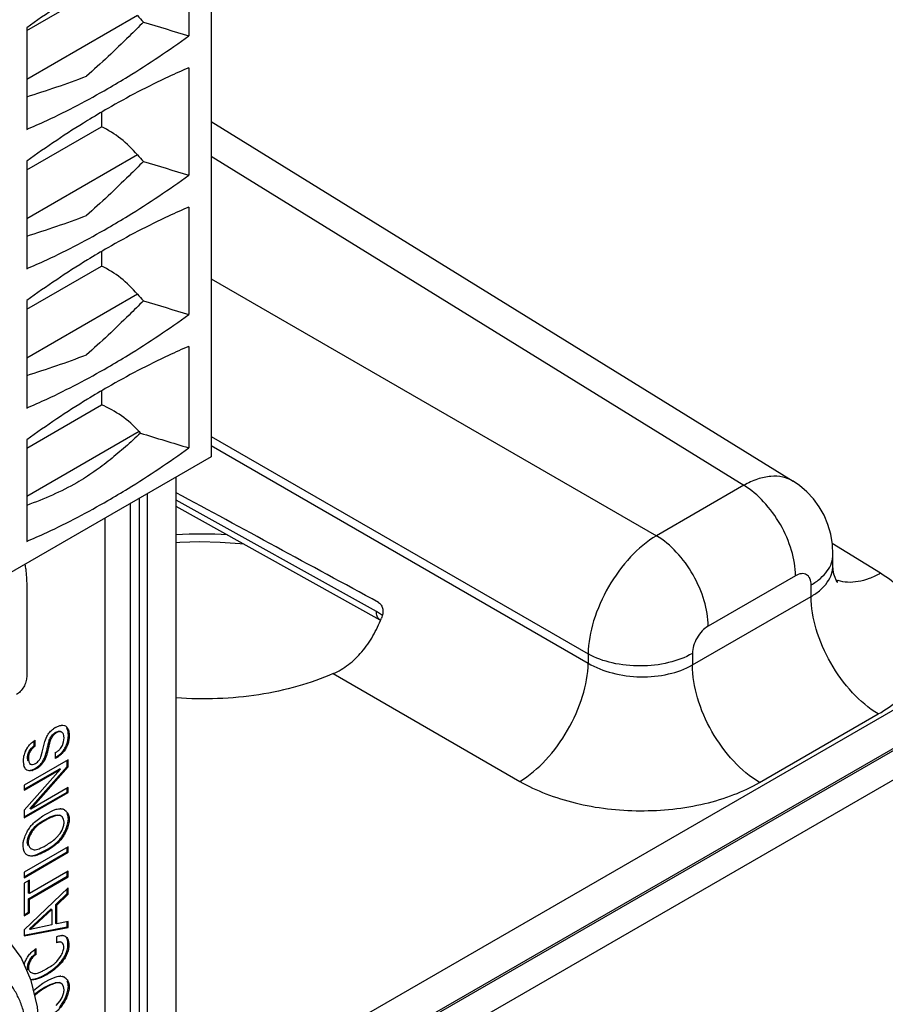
# Model space of a CAD drawing. Header units: inches. Extents: x 0 to 34, y 0 to 22.
# Tile 69 of 179: x 5.204 to 5.728, y 15.638 to 16.234. Entities that reach past the tile are written whole.
import ezdxf

# ---------------------------------------------------------------- set-up
doc = ezdxf.new("R2010")
doc.units = ezdxf.units.IN
doc.header["$LTSCALE"] = 1.87
doc.header["$MEASUREMENT"] = 0
doc.layers.get('0').update_dxf_attribs({"linetype": 'CONTINUOUS'})
doc.layers.add('02___PRT_ALL_AXES', color=7, linetype='CONTINUOUS')
doc.layers.add('ARTWORK', color=7, linetype='CONTINUOUS')

msp = doc.modelspace()

# ---------------------------------------------------------------- linework, layer by layer
at = {"color": 7, "linetype": 'CONTINUOUS'}
for p, q in [((9.18621, 17.80992), (5.29842, 15.56516)), ((9.19612, 17.79255), (5.29842, 15.54207)), ((5.31963, 16.30671), (5.31963, 15.96919)), ((5.30606, 16.28561), (5.30606, 16.22413)), ((5.20793, 16.22735), (5.25317, 16.25347)), ((5.27492, 16.23638), (5.20793, 16.19769)), ((5.20793, 16.22895), (5.20793, 16.16747)), ((5.30606, 16.20485), (5.30606, 16.13975)), ((5.25317, 16.17783), (5.25317, 16.16909)), ((5.31963, 16.17223), (5.67189, 15.95438)), ((5.20793, 16.14297), (5.25317, 16.16909)), ((5.27492, 16.152), (5.20793, 16.11332)), ((5.31963, 16.15123), (5.64192, 15.95193)), ((5.20793, 16.14819), (5.20793, 16.08309)), ((5.30606, 16.12047), (5.30606, 16.05538)), ((5.25317, 16.09345), (5.25317, 16.08471)), ((5.20793, 16.05859), (5.25317, 16.08471)), ((5.31963, 16.07702), (5.5891, 15.92143)), ((5.27492, 16.06762), (5.20793, 16.02894)), ((5.20793, 16.06381), (5.20793, 15.99872)), ((5.30606, 16.03609), (5.30606, 15.97461)), ((5.25317, 16.00907), (5.25317, 16.00063)), ((5.20793, 15.97451), (5.25317, 16.00063)), ((5.27593, 15.98447), (5.20793, 15.94521)), ((5.31963, 15.98151), (5.54775, 15.8498)), ((5.20793, 15.97943), (5.20793, 15.91795)), ((5.31963, 15.97598), (5.54775, 15.84427)), ((5.31963, 15.96919), (5.18392, 15.89083)), ((5.29842, 15.08063), (5.29842, 15.95694)), ((5.64192, 15.95193), (5.5891, 15.92143)), ((5.28113, 15.08085), (5.28113, 15.94696)), ((5.27614, 15.07879), (5.27614, 15.94408)), ((5.41956, 15.87547), (5.29842, 15.94302)), ((5.4219, 15.87032), (5.29842, 15.93917)), ((5.72463, 15.89864), (5.69548, 15.91667)), ((5.6959, 15.90345), (5.6959, 15.91)), ((5.67318, 15.89714), (5.62037, 15.86664)), ((5.20793, 15.89144), (5.20793, 15.83599)), ((5.68272, 15.88465), (5.68272, 15.89163)), ((5.61083, 15.84313), (5.68272, 15.88465)), ((5.42318, 15.87307), (5.41956, 15.87547)), ((5.4219, 15.87032), (5.42211, 15.87019)), ((5.61083, 15.85012), (5.61083, 15.84313)), ((5.54775, 15.8498), (5.54775, 15.84427)), ((5.39344, 15.83786), (5.50639, 15.77264)), ((5.65147, 15.77192), (5.72336, 15.81343)), ((5.44277, 15.62409), (5.75955, 15.807)), ((5.43131, 15.59972), (5.74927, 15.78331))]:
    msp.add_line(p, q, dxfattribs=at)
at = {"color": 3, "linetype": 'CONTINUOUS'}
msp.add_line((5.27056, 15.94086), (5.27056, 15.03127), dxfattribs=at)
at = {"color": 7, "linetype": 'CONTINUOUS'}
for points in [[(5.6959, 15.91), (5.69558, 15.91609), (5.69455, 15.92228), (5.69284, 15.92819), (5.69051, 15.93375), (5.68759, 15.93894), (5.68412, 15.94369), (5.68015, 15.94798), (5.6757, 15.95177), (5.67189, 15.95438)], [(5.29842, 15.91729), (5.30052, 15.91746), (5.31278, 15.91783), (5.32505, 15.91757), (5.33721, 15.9167), (5.33914, 15.91646)], [(5.69877, 15.89303), (5.69874, 15.89306), (5.69842, 15.89352), (5.69785, 15.89454), (5.69717, 15.89611), (5.69652, 15.89821), (5.69606, 15.90075), (5.6959, 15.90345)], [(5.2156, 15.61968), (5.21445, 15.63609), (5.21068, 15.65206), (5.20448, 15.66592), (5.19604, 15.67749), (5.18568, 15.68651), (5.17868, 15.69063)]]:
    msp.add_lwpolyline(points, dxfattribs=at)
for centre, radius, start, end in [((5.02002, 16.79218), 0.63345, 287.25547, 290.71111), ((5.02002, 16.7078), 0.63345, 287.25547, 290.71111), ((5.02002, 16.62342), 0.63345, 287.25547, 290.71111), ((5.31393, 15.68843), 0.234, 86.18007, 93.80104), ((5.70516, 15.91353), 0.02028, 248.56593, 251.00173), ((5.70525, 15.9138), 0.02058, 251.00011, 252.42248), ((5.42368, 15.87352), 0.00366, 231.23045, 240.82744)]:
    msp.add_arc(centre, radius, start, end, dxfattribs=at)
for centre, major_axis, ratio, start_param, end_param in [((5.28966, 16.24529), (0.01782, -0.01636), 0.697533, -1.772003, -1.548183), ((5.073, 16.74403), (1.82773, -0.64506), 0.217435, -1.381776, -1.36672), ((5.24729, 16.13529), (0.03341, -0.03067), 0.697533, 1.369589, 1.991559), ((5.28966, 16.16091), (0.01782, -0.01636), 0.697533, -1.772003, -1.548183), ((5.073, 16.65965), (1.82773, -0.64506), 0.217435, -1.381776, -1.36672), ((5.24729, 16.05091), (0.03341, -0.03067), 0.697533, 1.369589, 1.991559), ((5.28966, 16.07653), (0.01782, -0.01636), 0.697533, -1.772003, -1.548183), ((5.073, 16.57527), (1.82773, -0.64506), 0.217435, -1.381776, -1.36672), ((5.25019, 15.96556), (0.03341, -0.03067), 0.697533, 1.434191, 2.065277), ((5.28966, 15.99456), (0.01782, -0.01636), 0.697533, -1.707402, -1.65428), ((5.073, 16.49451), (1.82773, -0.64506), 0.217435, -1.382793, -1.36672), ((6.78644, 15.08131), (2.41159, -1.34424), 0.014852, 2.180991, 2.244004)]:
    msp.add_ellipse(centre, major_axis=major_axis, ratio=ratio, start_param=start_param, end_param=end_param, dxfattribs=at)
for points, knots in [([(5.25699, 16.2609), (5.25286, 16.25851), (5.23609, 16.24851), (5.21987, 16.23761), (5.20793, 16.22895)], [0, 0, 0, 0, 0.244428, 1, 1, 1, 1]), ([(5.27866, 16.23249), (5.27576, 16.22959), (5.26447, 16.21839), (5.2529, 16.20746), (5.24405, 16.19966)], [0, 0, 0, 0, 0.25821, 1, 1, 1, 1]), ([(5.25699, 16.19219), (5.26113, 16.19457), (5.2779, 16.20457), (5.29412, 16.21547), (5.30606, 16.22413)], [0, 0, 0, 0, 0.244428, 1, 1, 1, 1]), ([(5.30606, 16.20485), (5.30196, 16.20309), (5.28524, 16.19559), (5.26899, 16.18706), (5.25699, 16.18013)], [0, 0, 0, 0, 0.24371, 1, 1, 1, 1]), ([(5.20793, 16.16747), (5.21203, 16.16924), (5.22875, 16.17673), (5.245, 16.18526), (5.25699, 16.19219)], [0, 0, 0, 0, 0.24371, 1, 1, 1, 1]), ([(5.25699, 16.18013), (5.25286, 16.17775), (5.23609, 16.16775), (5.21987, 16.15685), (5.20793, 16.14819)], [0, 0, 0, 0, 0.244428, 1, 1, 1, 1]), ([(5.27866, 16.14811), (5.27576, 16.14521), (5.26447, 16.13401), (5.2529, 16.12308), (5.24405, 16.11528)], [0, 0, 0, 0, 0.25821, 1, 1, 1, 1]), ([(5.25699, 16.10781), (5.26113, 16.11019), (5.2779, 16.12019), (5.29412, 16.13109), (5.30606, 16.13975)], [0, 0, 0, 0, 0.244428, 1, 1, 1, 1]), ([(5.30606, 16.12047), (5.30196, 16.11871), (5.28524, 16.11121), (5.26899, 16.10268), (5.25699, 16.09575)], [0, 0, 0, 0, 0.24371, 1, 1, 1, 1]), ([(5.20793, 16.08309), (5.21203, 16.08486), (5.22875, 16.09235), (5.245, 16.10088), (5.25699, 16.10781)], [0, 0, 0, 0, 0.24371, 1, 1, 1, 1]), ([(5.25699, 16.09575), (5.25286, 16.09337), (5.23609, 16.08337), (5.21987, 16.07247), (5.20793, 16.06381)], [0, 0, 0, 0, 0.244428, 1, 1, 1, 1]), ([(5.27866, 16.06373), (5.27576, 16.06083), (5.26447, 16.04963), (5.2529, 16.0387), (5.24405, 16.0309)], [0, 0, 0, 0, 0.25821, 1, 1, 1, 1]), ([(5.25699, 16.02343), (5.26113, 16.02581), (5.2779, 16.03581), (5.29412, 16.04671), (5.30606, 16.05538)], [0, 0, 0, 0, 0.244428, 1, 1, 1, 1]), ([(5.30606, 16.03609), (5.30196, 16.03433), (5.28524, 16.02683), (5.26899, 16.0183), (5.25699, 16.01137)], [0, 0, 0, 0, 0.24371, 1, 1, 1, 1]), ([(5.20793, 15.99872), (5.21203, 16.00048), (5.22875, 16.00797), (5.245, 16.0165), (5.25699, 16.02343)], [0, 0, 0, 0, 0.24371, 1, 1, 1, 1]), ([(5.25699, 16.01137), (5.25286, 16.00899), (5.23609, 15.99899), (5.21987, 15.98809), (5.20793, 15.97943)], [0, 0, 0, 0, 0.244428, 1, 1, 1, 1]), ([(5.27681, 15.98354), (5.2738, 15.98075), (5.26776, 15.97528), (5.25845, 15.96736), (5.2487, 15.95997), (5.24179, 15.95557), (5.23822, 15.95351)], [0, 0, 0, 0, 0.250859, 0.499265, 0.747859, 1, 1, 1, 1]), ([(5.25699, 15.94267), (5.26113, 15.94505), (5.2779, 15.95505), (5.29412, 15.96595), (5.30606, 15.97461)], [0, 0, 0, 0, 0.244428, 1, 1, 1, 1]), ([(5.67189, 15.95438), (5.66996, 15.95558), (5.66546, 15.95735), (5.65793, 15.95768), (5.64985, 15.95585), (5.64457, 15.95342), (5.64192, 15.95193)], [0, 0, 0, 0, 0.217033, 0.44979, 0.709293, 1, 1, 1, 1]), ([(5.23822, 15.95351), (5.23346, 15.95076), (5.22352, 15.94576), (5.21319, 15.94169), (5.20793, 15.93976)], [0, 0, 0, 0, 0.495674, 1, 1, 1, 1]), ([(5.67318, 15.89714), (5.67318, 15.90229), (5.67127, 15.91316), (5.66458, 15.92847), (5.65478, 15.94204), (5.64637, 15.94926), (5.64192, 15.95193)], [0, 0, 0, 0, 0.236699, 0.498902, 0.761702, 1, 1, 1, 1]), ([(5.20793, 15.91795), (5.21203, 15.91971), (5.22875, 15.92721), (5.245, 15.93574), (5.25699, 15.94267)], [0, 0, 0, 0, 0.24371, 1, 1, 1, 1]), ([(5.5891, 15.92143), (5.58329, 15.91798), (5.5723, 15.90855), (5.55941, 15.89082), (5.5505, 15.87079), (5.54783, 15.85656), (5.54775, 15.8498)], [0, 0, 0, 0, 0.236838, 0.500006, 0.76317, 1, 1, 1, 1]), ([(5.62037, 15.86664), (5.62037, 15.8718), (5.61845, 15.88267), (5.61177, 15.89798), (5.60196, 15.91155), (5.59356, 15.91877), (5.5891, 15.92143)], [0, 0, 0, 0, 0.236699, 0.498902, 0.761702, 1, 1, 1, 1]), ([(5.68272, 15.89163), (5.6847, 15.89277), (5.68828, 15.89524), (5.69256, 15.89974), (5.69527, 15.90472), (5.6959, 15.90829), (5.6959, 15.91)], [0, 0, 0, 0, 0.289797, 0.549042, 0.782223, 1, 1, 1, 1]), ([(5.20683, 15.90407), (5.20701, 15.90307), (5.20768, 15.89889), (5.20793, 15.89465), (5.20793, 15.89144)], [0, 0, 0, 0, 0.240529, 1, 1, 1, 1]), ([(5.68272, 15.89163), (5.68272, 15.89292), (5.68245, 15.89482), (5.6812, 15.89685), (5.67997, 15.89789), (5.67846, 15.89843), (5.67608, 15.89849), (5.6743, 15.89778), (5.67318, 15.89714)], [0, 0, 0, 0, 0.273833, 0.390775, 0.499989, 0.609205, 0.726152, 1, 1, 1, 1]), ([(5.68272, 15.88465), (5.6847, 15.88579), (5.6883, 15.88828), (5.69258, 15.89288), (5.69528, 15.898), (5.6959, 15.90168), (5.6959, 15.90345)], [0, 0, 0, 0, 0.285918, 0.543653, 0.778173, 1, 1, 1, 1]), ([(5.72463, 15.89864), (5.72242, 15.89741), (5.71802, 15.89533), (5.71131, 15.89342), (5.70493, 15.89293), (5.70089, 15.8936), (5.69904, 15.89419)], [0, 0, 0, 0, 0.284897, 0.544801, 0.781455, 1, 1, 1, 1]), ([(5.72336, 15.81343), (5.72786, 15.81603), (5.73604, 15.82167), (5.74582, 15.83197), (5.75208, 15.84341), (5.75435, 15.85558), (5.75244, 15.86781), (5.74653, 15.87943), (5.73705, 15.89003), (5.72905, 15.89591), (5.72463, 15.89864)], [0, 0, 0, 0, 0.143897, 0.273216, 0.3902, 0.499952, 0.609715, 0.726726, 0.856075, 1, 1, 1, 1]), ([(5.42089, 15.88095), (5.42158, 15.88058), (5.42275, 15.87929), (5.42351, 15.87683), (5.42351, 15.87413), (5.42303, 15.87236), (5.42269, 15.87151)], [0, 0, 0, 0, 0.227651, 0.475092, 0.734776, 1, 1, 1, 1]), ([(5.72336, 15.81343), (5.71757, 15.81689), (5.70664, 15.82627), (5.6939, 15.84391), (5.68521, 15.86382), (5.68272, 15.87795), (5.68272, 15.88465)], [0, 0, 0, 0, 0.238298, 0.501098, 0.763301, 1, 1, 1, 1]), ([(5.42139, 15.87066), (5.42077, 15.87116), (5.41978, 15.87272), (5.41956, 15.87451), (5.41956, 15.87547)], [0, 0, 0, 0, 0.450562, 1, 1, 1, 1]), ([(5.39344, 15.83786), (5.39671, 15.83929), (5.40305, 15.84311), (5.41114, 15.85099), (5.41779, 15.86062), (5.4212, 15.86779), (5.42269, 15.87151)], [0, 0, 0, 0, 0.234838, 0.480503, 0.736621, 1, 1, 1, 1]), ([(5.62037, 15.86664), (5.61901, 15.86586), (5.61645, 15.8637), (5.61346, 15.85962), (5.61141, 15.85498), (5.61083, 15.85168), (5.61083, 15.85012)], [0, 0, 0, 0, 0.237222, 0.500006, 0.762787, 1, 1, 1, 1]), ([(5.61083, 15.85012), (5.60636, 15.84754), (5.59599, 15.84376), (5.57939, 15.84189), (5.56273, 15.8436), (5.55228, 15.84727), (5.54775, 15.8498)], [0, 0, 0, 0, 0.236705, 0.498908, 0.761705, 1, 1, 1, 1]), ([(5.50639, 15.77264), (5.51218, 15.7761), (5.52314, 15.78556), (5.53601, 15.80329), (5.54493, 15.8233), (5.54764, 15.83752), (5.54775, 15.84427)], [0, 0, 0, 0, 0.236723, 0.500006, 0.763286, 1, 1, 1, 1]), ([(5.54775, 15.84427), (5.55225, 15.84155), (5.56265, 15.83749), (5.57934, 15.83531), (5.59598, 15.83686), (5.60637, 15.84056), (5.61083, 15.84313)], [0, 0, 0, 0, 0.240625, 0.5035, 0.764481, 1, 1, 1, 1]), ([(5.65147, 15.77192), (5.64568, 15.77538), (5.63475, 15.78476), (5.622, 15.8024), (5.61331, 15.8223), (5.61083, 15.83643), (5.61083, 15.84313)], [0, 0, 0, 0, 0.238298, 0.501098, 0.763301, 1, 1, 1, 1]), ([(5.20793, 15.83599), (5.20793, 15.83496), (5.20754, 15.8328), (5.2062, 15.82975), (5.20424, 15.82707), (5.20255, 15.82565), (5.20167, 15.82514)], [0, 0, 0, 0, 0.237248, 0.499994, 0.762743, 1, 1, 1, 1]), ([(5.39344, 15.83786), (5.3865, 15.83481), (5.37171, 15.82962), (5.34007, 15.82287), (5.31507, 15.82198), (5.29841, 15.82321)], [0, 0, 0, 0, 0.234505, 0.483058, 1, 1, 1, 1]), ([(5.50639, 15.77264), (5.51142, 15.76974), (5.52236, 15.7646), (5.5465, 15.75715), (5.57912, 15.75339), (5.61171, 15.7568), (5.6357, 15.76403), (5.64652, 15.76906), (5.65147, 15.77192)], [0, 0, 0, 0, 0.115576, 0.239619, 0.502137, 0.763488, 0.886166, 1, 1, 1, 1]), ([(5.20901, 15.61049), (5.20901, 15.61332), (5.20878, 15.61884), (5.2077, 15.62683), (5.20617, 15.6331), (5.20457, 15.63778), (5.20279, 15.6421), (5.20014, 15.64709), (5.19624, 15.65238), (5.19172, 15.65683), (5.1866, 15.6604), (5.18094, 15.66305), (5.17482, 15.66474), (5.16829, 15.66547), (5.16265, 15.66527), (5.15802, 15.66465), (5.15317, 15.6637), (5.14697, 15.66189), (5.13951, 15.65883), (5.13461, 15.65627), (5.13216, 15.65485)], [0, 0, 0, 0, 0.074299, 0.144743, 0.211351, 0.243281, 0.274337, 0.334011, 0.390974, 0.445991, 0.499989, 0.553987, 0.609006, 0.665971, 0.725648, 0.756705, 0.788638, 0.85525, 0.925697, 1, 1, 1, 1])]:
    msp.add_open_spline(points, degree=3, knots=knots, dxfattribs=at)
at = {"layer": '02___PRT_ALL_AXES', "color": 3, "linetype": 'CONTINUOUS'}
msp.add_line((5.25518, 15.93198), (5.25518, 15.00984), dxfattribs=at)
at = {"layer": 'ARTWORK', "color": 7, "linetype": 'CONTINUOUS'}
for p, q in [((5.22523, 15.80228), (5.22718, 15.80301)), ((5.22906, 15.80249), (5.22853, 15.8028)), ((5.2325, 15.80433), (5.23219, 15.80499)), ((5.21251, 15.79429), (5.21251, 15.79714)), ((5.22208, 15.79875), (5.22349, 15.80082)), ((5.22349, 15.80082), (5.22523, 15.80228)), ((5.22576, 15.80197), (5.22523, 15.80228)), ((5.23275, 15.79729), (5.233, 15.79875)), ((5.233, 15.79875), (5.23312, 15.80068)), ((5.23365, 15.80037), (5.23312, 15.80068)), ((5.20941, 15.79098), (5.21073, 15.7928)), ((5.21073, 15.7928), (5.21251, 15.79429)), ((5.21304, 15.79398), (5.21251, 15.79429)), ((5.22126, 15.79373), (5.22073, 15.79404)), ((5.22852, 15.78956), (5.2301, 15.79132)), ((5.23063, 15.79101), (5.2301, 15.79132)), ((5.20899, 15.78647), (5.20846, 15.78678)), ((5.20859, 15.78531), (5.20846, 15.78678)), ((5.20873, 15.78477), (5.20859, 15.78531)), ((5.21704, 15.78394), (5.21837, 15.78601)), ((5.2189, 15.7857), (5.21837, 15.78601)), ((5.23249, 15.7817), (5.23249, 15.78544)), ((5.2064, 15.76786), (5.22789, 15.78026)), ((5.20968, 15.78342), (5.21021, 15.78311)), ((5.2099, 15.75618), (5.23249, 15.7817)), ((5.20996, 15.77934), (5.21093, 15.77951)), ((5.21131, 15.77962), (5.21314, 15.78044)), ((5.21314, 15.78044), (5.21525, 15.782)), ((5.21367, 15.78013), (5.21314, 15.78044)), ((5.22842, 15.77996), (5.22789, 15.78026)), ((5.23302, 15.7814), (5.23249, 15.7817)), ((5.23249, 15.76613), (5.23249, 15.76861)), ((5.2064, 15.75107), (5.23249, 15.76613)), ((5.23302, 15.76582), (5.23249, 15.76613)), ((5.21043, 15.75587), (5.2099, 15.75618)), ((5.21889, 15.74942), (5.22213, 15.75108)), ((5.21942, 15.74912), (5.21889, 15.74942)), ((5.22213, 15.75108), (5.22509, 15.7521)), ((5.22808, 15.75191), (5.22755, 15.75221)), ((5.22879, 15.75164), (5.22826, 15.75195)), ((5.23287, 15.74755), (5.23312, 15.74988)), ((5.23365, 15.74958), (5.23312, 15.74988)), ((5.23248, 15.74593), (5.23287, 15.74755)), ((5.2088, 15.73554), (5.20827, 15.73585)), ((5.20851, 15.73427), (5.20827, 15.73585)), ((5.20876, 15.73366), (5.20851, 15.73427)), ((5.21027, 15.73204), (5.2108, 15.73173)), ((5.21534, 15.72885), (5.21937, 15.73086)), ((5.21937, 15.73086), (5.22101, 15.73183)), ((5.2199, 15.73055), (5.21937, 15.73086)), ((5.22101, 15.73183), (5.22374, 15.73365)), ((5.23249, 15.72996), (5.23249, 15.73275)), ((5.2064, 15.7149), (5.23249, 15.72996)), ((5.20928, 15.72758), (5.20875, 15.72789)), ((5.23302, 15.72966), (5.23249, 15.72996)), ((5.20901, 15.70157), (5.23249, 15.71513)), ((5.23249, 15.71513), (5.23249, 15.71788)), ((5.23302, 15.71482), (5.23249, 15.71513)), ((5.20901, 15.70494), (5.20901, 15.71255)), ((5.23249, 15.70468), (5.23249, 15.70757)), ((5.20954, 15.70463), (5.20901, 15.70494)), ((5.20954, 15.70126), (5.20901, 15.70157)), ((5.20901, 15.69334), (5.20901, 15.70157)), ((5.22556, 15.69803), (5.23249, 15.70468)), ((5.23302, 15.70437), (5.23249, 15.70468)), ((5.20953, 15.68323), (5.22258, 15.69528)), ((5.22311, 15.69498), (5.22258, 15.69528)), ((5.22609, 15.69772), (5.22556, 15.69803)), ((5.22556, 15.68664), (5.22556, 15.69803)), ((5.2064, 15.69184), (5.20901, 15.69334)), ((5.20954, 15.69304), (5.20901, 15.69334)), ((5.20633, 15.67954), (5.23249, 15.68449)), ((5.21006, 15.68292), (5.20953, 15.68323)), ((5.22609, 15.68633), (5.22556, 15.68664)), ((5.23249, 15.68449), (5.23249, 15.68758)), ((5.23302, 15.68418), (5.23249, 15.68449)), ((5.22602, 15.67526), (5.22748, 15.67557)), ((5.22748, 15.67557), (5.22829, 15.67548)), ((5.22882, 15.67518), (5.22829, 15.67548)), ((5.22914, 15.67504), (5.22861, 15.67534)), ((5.23225, 15.66976), (5.23273, 15.67183)), ((5.23273, 15.67183), (5.2329, 15.67389)), ((5.23343, 15.67359), (5.2329, 15.67389)), ((5.20978, 15.66461), (5.21122, 15.66652)), ((5.21122, 15.66652), (5.21306, 15.66805)), ((5.21306, 15.66805), (5.21306, 15.67093)), ((5.21359, 15.66775), (5.21306, 15.66805)), ((5.20846, 15.66009), (5.20881, 15.6623)), ((5.20899, 15.65978), (5.20846, 15.66009)), ((5.20868, 15.65877), (5.20846, 15.66009)), ((5.20881, 15.6623), (5.20978, 15.66461)), ((5.21006, 15.65715), (5.21059, 15.65684)), ((5.21503, 15.65367), (5.21768, 15.65486)), ((5.21768, 15.65486), (5.21948, 15.65584)), ((5.22001, 15.65554), (5.21948, 15.65584)), ((5.22135, 15.65698), (5.22373, 15.65866)), ((5.21889, 15.64801), (5.22213, 15.64967)), ((5.21942, 15.64771), (5.21889, 15.64801)), ((5.22213, 15.64967), (5.22509, 15.65069)), ((5.22808, 15.6505), (5.22755, 15.6508)), ((5.22879, 15.65023), (5.22826, 15.65054)), ((5.23288, 15.64614), (5.23312, 15.64847)), ((5.23365, 15.64817), (5.23312, 15.64847)), ((5.23248, 15.64452), (5.23288, 15.64614))]:
    msp.add_line(p, q, dxfattribs=at)
at = {"layer": 'ARTWORK', "color": 3, "linetype": 'CONTINUOUS'}
for p, q in [((5.2291, 15.80658), (5.22971, 15.80659)), ((5.22971, 15.80659), (5.23086, 15.80639)), ((5.23086, 15.80639), (5.23135, 15.80616)), ((5.23135, 15.80616), (5.23203, 15.80562)), ((5.23203, 15.80562), (5.2324, 15.80518)), ((5.21138, 15.79635), (5.21304, 15.79752)), ((5.21304, 15.79398), (5.21304, 15.79752)), ((5.21724, 15.79022), (5.21889, 15.79681)), ((5.21889, 15.79681), (5.22005, 15.79976)), ((5.22951, 15.79443), (5.23024, 15.79664)), ((5.23024, 15.79664), (5.23052, 15.79897)), ((5.20714, 15.79092), (5.20851, 15.7934)), ((5.22839, 15.79256), (5.22951, 15.79443)), ((5.20589, 15.78499), (5.20622, 15.78802)), ((5.20609, 15.78278), (5.20589, 15.78499)), ((5.23302, 15.78575), (5.2064, 15.77038)), ((5.21674, 15.78816), (5.21724, 15.79022)), ((5.22524, 15.79001), (5.22524, 15.78648)), ((5.23302, 15.7814), (5.23302, 15.78575)), ((5.20642, 15.78158), (5.20617, 15.78241)), ((5.22842, 15.77996), (5.2064, 15.75518)), ((5.2064, 15.76725), (5.22842, 15.77996)), ((5.21043, 15.75587), (5.23302, 15.7814)), ((5.21367, 15.78013), (5.21145, 15.77921)), ((5.21151, 15.78289), (5.21217, 15.78303)), ((5.21255, 15.78316), (5.2133, 15.78352)), ((5.2064, 15.77038), (5.2064, 15.76725)), ((5.23302, 15.76892), (5.21043, 15.75587)), ((5.23302, 15.76582), (5.23302, 15.76892)), ((5.2064, 15.75045), (5.23302, 15.76582)), ((5.2064, 15.75518), (5.2064, 15.75045)), ((5.21946, 15.75274), (5.22419, 15.75515)), ((5.22863, 15.75605), (5.22939, 15.75593)), ((5.23071, 15.7554), (5.23171, 15.75464)), ((5.21497, 15.74982), (5.21777, 15.75173)), ((5.21777, 15.75173), (5.21946, 15.75274)), ((5.22879, 15.75164), (5.22808, 15.75191)), ((5.22931, 15.75124), (5.22879, 15.75164)), ((5.23019, 15.74982), (5.22931, 15.75124)), ((5.23052, 15.74787), (5.23019, 15.74982)), ((5.22808, 15.74103), (5.2293, 15.74306)), ((5.22567, 15.73834), (5.22808, 15.74103)), ((5.20598, 15.73134), (5.20571, 15.73372)), ((5.23302, 15.73306), (5.2064, 15.71769)), ((5.21617, 15.73212), (5.21841, 15.73328)), ((5.21841, 15.73328), (5.21968, 15.734)), ((5.23302, 15.72966), (5.23302, 15.73306)), ((5.20654, 15.72983), (5.20615, 15.73076)), ((5.2064, 15.71429), (5.23302, 15.72966)), ((5.20681, 15.72937), (5.20654, 15.72983)), ((5.20928, 15.72758), (5.20819, 15.72803)), ((5.2064, 15.71769), (5.2064, 15.71429)), ((5.23302, 15.71819), (5.20954, 15.70463)), ((5.20954, 15.70126), (5.23302, 15.71482)), ((5.23302, 15.71482), (5.23302, 15.71819)), ((5.20954, 15.71286), (5.2064, 15.71105)), ((5.2064, 15.71105), (5.2064, 15.69123)), ((5.23302, 15.70808), (5.2064, 15.68279)), ((5.20954, 15.70463), (5.20954, 15.71286)), ((5.23302, 15.70437), (5.23302, 15.70808)), ((5.20954, 15.69304), (5.20954, 15.70126)), ((5.22609, 15.69772), (5.23302, 15.70437)), ((5.22609, 15.68633), (5.22609, 15.69772)), ((5.2064, 15.69123), (5.20954, 15.69304)), ((5.21006, 15.68292), (5.22311, 15.69498)), ((5.22311, 15.69498), (5.22311, 15.6857)), ((5.2064, 15.67915), (5.23302, 15.68418)), ((5.22311, 15.6857), (5.21006, 15.68292)), ((5.23302, 15.68768), (5.22609, 15.68633)), ((5.23302, 15.68418), (5.23302, 15.68768)), ((5.2064, 15.68279), (5.2064, 15.67915)), ((5.22602, 15.67849), (5.22602, 15.67475)), ((5.22951, 15.67932), (5.23011, 15.67925)), ((5.23011, 15.67925), (5.23078, 15.67907)), ((5.23078, 15.67907), (5.23129, 15.67884)), ((5.23129, 15.67884), (5.2322, 15.67804)), ((5.2322, 15.67804), (5.23253, 15.67756)), ((5.21177, 15.66999), (5.21359, 15.67138)), ((5.21359, 15.66775), (5.21359, 15.67138)), ((5.22706, 15.67511), (5.22602, 15.67475)), ((5.22914, 15.67504), (5.22882, 15.67518)), ((5.22962, 15.67463), (5.22914, 15.67504)), ((5.22616, 15.66358), (5.22842, 15.66653)), ((5.21059, 15.65684), (5.21227, 15.65632)), ((5.21847, 15.65829), (5.21997, 15.65915)), ((5.2213, 15.65236), (5.22419, 15.65374)), ((5.22863, 15.65464), (5.22939, 15.65452)), ((5.23071, 15.65399), (5.23171, 15.65323)), ((5.21211, 15.64595), (5.21497, 15.64841)), ((5.21497, 15.64841), (5.21777, 15.65032)), ((5.21777, 15.65032), (5.21946, 15.65133)), ((5.21946, 15.65133), (5.2213, 15.65236)), ((5.22879, 15.65023), (5.22808, 15.6505)), ((5.22931, 15.64983), (5.22879, 15.65023)), ((5.23019, 15.64841), (5.22931, 15.64983)), ((5.23052, 15.64646), (5.23019, 15.64841)), ((5.22808, 15.63962), (5.2293, 15.64165)), ((5.22567, 15.63693), (5.22808, 15.63962))]:
    msp.add_line(p, q, dxfattribs=at)
for centre, radius, start, end in [((5.23259, 15.79274), 0.01447, 120.00749, 126.11514), ((5.22961, 15.80056), 0.00604, 94.83882, 98.00445), ((5.22221, 15.78452), 0.01637, 156.99447, 167.63869), ((5.21474, 15.78447), 0.00881, 191.08764, 193.53247), ((5.20968, 15.78606), 0.00708, 281.37623, 284.48939), ((5.21082, 15.78756), 0.00473, 286.62301, 291.52443), ((5.22815, 15.75023), 0.00584, 85.29437, 88.94317), ((5.22826, 15.75117), 0.00489, 69.64979, 76.65671), ((5.22826, 15.75116), 0.0049, 66.69182, 69.64409), ((5.22823, 15.75112), 0.00495, 59.98997, 66.67926), ((5.22787, 15.75067), 0.00553, 40.21878, 45.99856), ((5.21346, 15.73319), 0.0077, 193.82871, 198.3322), ((5.22929, 15.67405), 0.00527, 87.6595, 91.58079), ((5.22815, 15.64882), 0.00584, 85.29283, 88.94273), ((5.22826, 15.64976), 0.00489, 69.65267, 76.66013), ((5.22826, 15.64975), 0.0049, 66.69208, 69.64696), ((5.22823, 15.6497), 0.00495, 59.98995, 66.67952), ((5.22787, 15.64926), 0.00553, 40.2195, 45.99875)]:
    msp.add_arc(centre, radius, start, end, dxfattribs=at)
at = {"layer": 'ARTWORK', "color": 7, "linetype": 'CONTINUOUS'}
for centre, radius, start, end in [((4.44592, 15.97353), 0.79533, 346.74723, 346.95667), ((5.209, 15.78695), 0.00768, 284.55075, 287.50187), ((5.20491, 15.79336), 0.01536, 312.27562, 322.16752), ((5.22716, 15.67509), 0.00558, 21.95089, 25.6691), ((5.21163, 15.65985), 0.00314, 200.25792, 207.35376), ((5.19711, 15.69462), 0.04477, 299.97678, 302.77995), ((5.21034, 15.66285), 0.01017, 274.64735, 276.86598)]:
    msp.add_arc(centre, radius, start, end, dxfattribs=at)
at = {"layer": 'ARTWORK', "color": 3, "linetype": 'CONTINUOUS'}
for points, knots in [([(5.22005, 15.79976), (5.22053, 15.80071), (5.2217, 15.80245), (5.22325, 15.80384), (5.22406, 15.80443)], [0, 0, 0, 0, 0.516975, 1, 1, 1, 1]), ([(5.22535, 15.80527), (5.22591, 15.80559), (5.22701, 15.80613), (5.22819, 15.80646), (5.22877, 15.80654)], [0, 0, 0, 0, 0.521419, 1, 1, 1, 1]), ([(5.22906, 15.80249), (5.22896, 15.80256), (5.22873, 15.80266), (5.22822, 15.80276), (5.2275, 15.80271), (5.22663, 15.80243), (5.22605, 15.80214), (5.22576, 15.80197)], [0, 0, 0, 0, 0.105421, 0.213589, 0.44848, 0.713081, 1, 1, 1, 1]), ([(5.23012, 15.80116), (5.23001, 15.80144), (5.22973, 15.80195), (5.2293, 15.80236), (5.22906, 15.80249)], [0, 0, 0, 0, 0.525337, 1, 1, 1, 1]), ([(5.2324, 15.80518), (5.23286, 15.80455), (5.23349, 15.80294), (5.23365, 15.80127), (5.23365, 15.80037)], [0, 0, 0, 0, 0.465084, 1, 1, 1, 1]), ([(5.22576, 15.80197), (5.22544, 15.80179), (5.22481, 15.80132), (5.22365, 15.80017), (5.22247, 15.79843), (5.22174, 15.79607), (5.22144, 15.7945), (5.22126, 15.79373)], [0, 0, 0, 0, 0.114566, 0.241485, 0.504253, 0.755216, 1, 1, 1, 1]), ([(5.23052, 15.79897), (5.23052, 15.79917), (5.23048, 15.79991), (5.23033, 15.80065), (5.23012, 15.80116)], [0, 0, 0, 0, 0.263626, 1, 1, 1, 1]), ([(5.23365, 15.80037), (5.23365, 15.80001), (5.23363, 15.79927), (5.23351, 15.79812), (5.23328, 15.79693), (5.23285, 15.79526), (5.23206, 15.79322), (5.23116, 15.7917), (5.23063, 15.79101)], [0, 0, 0, 0, 0.10818, 0.222631, 0.345124, 0.473495, 0.738216, 1, 1, 1, 1]), ([(5.20851, 15.7934), (5.20871, 15.79369), (5.20956, 15.79478), (5.21058, 15.79572), (5.21138, 15.79635)], [0, 0, 0, 0, 0.258324, 1, 1, 1, 1]), ([(5.21304, 15.79398), (5.21275, 15.7938), (5.21216, 15.79336), (5.21133, 15.7926), (5.21057, 15.7917), (5.20992, 15.79071), (5.20945, 15.78965), (5.20908, 15.78824), (5.20899, 15.78717), (5.20899, 15.78647)], [0, 0, 0, 0, 0.117315, 0.245272, 0.378377, 0.511652, 0.641474, 0.767085, 1, 1, 1, 1]), ([(5.22126, 15.79373), (5.22111, 15.79307), (5.2208, 15.79173), (5.22033, 15.78971), (5.21977, 15.78767), (5.21923, 15.78634), (5.2189, 15.7857)], [0, 0, 0, 0, 0.243201, 0.489951, 0.74203, 1, 1, 1, 1]), ([(5.22524, 15.79001), (5.2258, 15.79035), (5.22694, 15.79109), (5.22795, 15.79202), (5.22839, 15.79256)], [0, 0, 0, 0, 0.483923, 1, 1, 1, 1]), ([(5.23063, 15.79101), (5.23024, 15.79051), (5.22942, 15.78957), (5.22767, 15.78799), (5.22622, 15.78704), (5.22524, 15.78648)], [0, 0, 0, 0, 0.268851, 0.524612, 1, 1, 1, 1]), ([(5.20899, 15.78647), (5.20899, 15.78612), (5.20903, 15.78543), (5.20922, 15.78447), (5.20958, 15.78365), (5.20998, 15.78324), (5.21021, 15.78311)], [0, 0, 0, 0, 0.28588, 0.552709, 0.789638, 1, 1, 1, 1]), ([(5.2133, 15.78352), (5.21369, 15.78375), (5.21447, 15.78433), (5.2153, 15.78523), (5.21587, 15.78607), (5.21634, 15.78696), (5.2166, 15.78768), (5.21674, 15.78816)], [0, 0, 0, 0, 0.231724, 0.487141, 0.616966, 0.74551, 1, 1, 1, 1]), ([(5.2189, 15.7857), (5.21859, 15.7851), (5.21787, 15.78396), (5.21659, 15.78243), (5.21519, 15.78113), (5.21418, 15.78042), (5.21367, 15.78013)], [0, 0, 0, 0, 0.26173, 0.522983, 0.772946, 1, 1, 1, 1]), ([(5.20804, 15.77946), (5.20786, 15.77957), (5.2075, 15.77983), (5.2069, 15.78051), (5.20658, 15.78114), (5.20642, 15.78158)], [0, 0, 0, 0, 0.235148, 0.477061, 1, 1, 1, 1]), ([(5.21108, 15.77912), (5.21054, 15.77901), (5.2095, 15.77892), (5.20846, 15.77922), (5.20804, 15.77946)], [0, 0, 0, 0, 0.527294, 1, 1, 1, 1]), ([(5.21021, 15.78311), (5.21039, 15.783), (5.21083, 15.78286), (5.21128, 15.78286), (5.21151, 15.78289)], [0, 0, 0, 0, 0.477559, 1, 1, 1, 1]), ([(5.22419, 15.75515), (5.22487, 15.75543), (5.22619, 15.75588), (5.22759, 15.75608), (5.22825, 15.75607)], [0, 0, 0, 0, 0.525322, 1, 1, 1, 1]), ([(5.21942, 15.74912), (5.21825, 15.74844), (5.21645, 15.74741), (5.2142, 15.7457), (5.21257, 15.7441), (5.21111, 15.74217), (5.20992, 15.74), (5.20907, 15.73778), (5.2088, 15.73625), (5.2088, 15.73554)], [0, 0, 0, 0, 0.225488, 0.344534, 0.469829, 0.604605, 0.745529, 0.880887, 1, 1, 1, 1]), ([(5.21108, 15.74628), (5.21138, 15.74661), (5.21259, 15.74789), (5.21393, 15.74904), (5.21497, 15.74982)], [0, 0, 0, 0, 0.256392, 1, 1, 1, 1]), ([(5.2256, 15.75179), (5.22509, 15.75168), (5.22404, 15.75136), (5.2225, 15.75072), (5.22095, 15.74996), (5.21993, 15.74941), (5.21942, 15.74912)], [0, 0, 0, 0, 0.234456, 0.483577, 0.74015, 1, 1, 1, 1]), ([(5.23365, 15.74958), (5.23365, 15.74862), (5.23335, 15.74657), (5.23236, 15.74354), (5.23091, 15.74054), (5.22908, 15.7378), (5.22695, 15.73548), (5.22395, 15.73298), (5.22151, 15.73148), (5.2199, 15.73055)], [0, 0, 0, 0, 0.117586, 0.249931, 0.388465, 0.523855, 0.651237, 0.772545, 1, 1, 1, 1]), ([(5.22808, 15.75191), (5.22789, 15.75194), (5.22706, 15.75203), (5.22622, 15.75193), (5.2256, 15.75179)], [0, 0, 0, 0, 0.236437, 1, 1, 1, 1]), ([(5.2321, 15.75424), (5.2326, 15.75364), (5.23341, 15.75214), (5.23365, 15.75046), (5.23365, 15.74958)], [0, 0, 0, 0, 0.467796, 1, 1, 1, 1]), ([(5.20816, 15.74209), (5.20857, 15.74285), (5.20946, 15.74431), (5.21053, 15.74565), (5.21108, 15.74628)], [0, 0, 0, 0, 0.509487, 1, 1, 1, 1]), ([(5.2293, 15.74306), (5.22968, 15.74385), (5.23012, 15.74508), (5.23045, 15.74671), (5.23052, 15.7475), (5.23052, 15.74787)], [0, 0, 0, 0, 0.528817, 0.775564, 1, 1, 1, 1]), ([(5.20571, 15.73372), (5.20571, 15.73435), (5.20584, 15.73569), (5.20614, 15.73699), (5.20633, 15.73766)], [0, 0, 0, 0, 0.47655, 1, 1, 1, 1]), ([(5.20633, 15.73766), (5.20644, 15.73803), (5.20693, 15.73955), (5.20759, 15.74102), (5.20816, 15.74209)], [0, 0, 0, 0, 0.244307, 1, 1, 1, 1]), ([(5.21968, 15.734), (5.22071, 15.7346), (5.22281, 15.73591), (5.22474, 15.73747), (5.22567, 15.73834)], [0, 0, 0, 0, 0.483627, 1, 1, 1, 1]), ([(5.2088, 15.73554), (5.2088, 15.73512), (5.20889, 15.73431), (5.2093, 15.73321), (5.20995, 15.73233), (5.2105, 15.7319), (5.2108, 15.73173)], [0, 0, 0, 0, 0.282147, 0.536163, 0.77249, 1, 1, 1, 1]), ([(5.2108, 15.73173), (5.21114, 15.73153), (5.21189, 15.73124), (5.21269, 15.7312), (5.2131, 15.73123)], [0, 0, 0, 0, 0.49214, 1, 1, 1, 1]), ([(5.2131, 15.73123), (5.21361, 15.73126), (5.21466, 15.73149), (5.21566, 15.73189), (5.21617, 15.73212)], [0, 0, 0, 0, 0.476535, 1, 1, 1, 1]), ([(5.20819, 15.72804), (5.20792, 15.72819), (5.20739, 15.72858), (5.20699, 15.72909), (5.20681, 15.72937)], [0, 0, 0, 0, 0.488345, 1, 1, 1, 1]), ([(5.2199, 15.73055), (5.219, 15.73004), (5.2172, 15.72908), (5.21488, 15.72812), (5.21303, 15.72761), (5.21134, 15.72732), (5.21006, 15.72737), (5.20928, 15.72758)], [0, 0, 0, 0, 0.276716, 0.542559, 0.667759, 0.785889, 1, 1, 1, 1]), ([(5.22602, 15.67849), (5.22628, 15.67862), (5.22727, 15.67904), (5.22835, 15.6793), (5.22915, 15.67932)], [0, 0, 0, 0, 0.266066, 1, 1, 1, 1]), ([(5.23253, 15.67756), (5.23286, 15.67701), (5.23331, 15.67569), (5.23343, 15.67431), (5.23343, 15.67359)], [0, 0, 0, 0, 0.469141, 1, 1, 1, 1]), ([(5.23343, 15.67359), (5.23343, 15.67266), (5.23319, 15.67071), (5.2323, 15.66782), (5.23077, 15.66507), (5.22828, 15.66183), (5.22474, 15.65851), (5.22157, 15.65644), (5.22001, 15.65554)], [0, 0, 0, 0, 0.11861, 0.249016, 0.383811, 0.518291, 0.769844, 1, 1, 1, 1]), ([(5.22882, 15.67518), (5.22869, 15.67521), (5.2281, 15.67532), (5.2275, 15.67522), (5.22706, 15.67511)], [0, 0, 0, 0, 0.231664, 1, 1, 1, 1]), ([(5.22842, 15.66653), (5.22898, 15.66744), (5.2297, 15.66883), (5.23028, 15.67075), (5.2304, 15.67168), (5.2304, 15.67212)], [0, 0, 0, 0, 0.53469, 0.779811, 1, 1, 1, 1]), ([(5.2304, 15.67212), (5.2304, 15.67259), (5.23029, 15.67349), (5.22989, 15.67431), (5.22962, 15.67463)], [0, 0, 0, 0, 0.535794, 1, 1, 1, 1]), ([(5.20654, 15.66192), (5.20662, 15.66222), (5.20698, 15.66343), (5.20749, 15.66459), (5.20796, 15.66541)], [0, 0, 0, 0, 0.245121, 1, 1, 1, 1]), ([(5.20796, 15.66541), (5.20847, 15.66629), (5.20963, 15.66792), (5.21103, 15.66935), (5.21177, 15.66999)], [0, 0, 0, 0, 0.507802, 1, 1, 1, 1]), ([(5.21359, 15.66775), (5.21299, 15.66731), (5.21208, 15.6666), (5.21102, 15.66544), (5.21033, 15.66439), (5.20977, 15.66325), (5.20934, 15.66207), (5.20906, 15.66091), (5.20899, 15.66015), (5.20899, 15.65978)], [0, 0, 0, 0, 0.235374, 0.360452, 0.491749, 0.626637, 0.759942, 0.886154, 1, 1, 1, 1]), ([(5.20899, 15.65978), (5.20899, 15.65945), (5.20905, 15.65882), (5.20939, 15.65798), (5.20991, 15.65731), (5.21035, 15.65698), (5.21059, 15.65684)], [0, 0, 0, 0, 0.282908, 0.533534, 0.768327, 1, 1, 1, 1]), ([(5.21997, 15.65915), (5.22103, 15.65976), (5.22265, 15.66069), (5.22471, 15.6622), (5.22569, 15.66309), (5.22616, 15.66358)], [0, 0, 0, 0, 0.480269, 0.732785, 1, 1, 1, 1]), ([(5.22001, 15.65554), (5.2192, 15.65507), (5.21759, 15.6542), (5.21514, 15.65315), (5.21275, 15.65248), (5.21114, 15.65235), (5.21039, 15.65241)], [0, 0, 0, 0, 0.274081, 0.535337, 0.777763, 1, 1, 1, 1]), ([(5.21227, 15.65632), (5.21245, 15.6563), (5.21319, 15.65626), (5.21394, 15.65638), (5.21448, 15.65652)], [0, 0, 0, 0, 0.244079, 1, 1, 1, 1]), ([(5.21448, 15.65652), (5.21516, 15.6567), (5.21653, 15.65723), (5.21781, 15.65792), (5.21847, 15.65829)], [0, 0, 0, 0, 0.482863, 1, 1, 1, 1]), ([(5.22419, 15.65374), (5.22487, 15.65402), (5.22619, 15.65447), (5.22759, 15.65467), (5.22825, 15.65466)], [0, 0, 0, 0, 0.525323, 1, 1, 1, 1]), ([(5.21942, 15.64771), (5.21828, 15.64705), (5.21654, 15.64605), (5.21436, 15.64441), (5.21332, 15.64344), (5.21283, 15.6429)], [0, 0, 0, 0, 0.480878, 0.734213, 1, 1, 1, 1]), ([(5.2256, 15.65038), (5.22509, 15.65027), (5.22404, 15.64995), (5.2225, 15.64931), (5.22095, 15.64855), (5.21993, 15.648), (5.21942, 15.64771)], [0, 0, 0, 0, 0.234461, 0.48358, 0.740148, 1, 1, 1, 1]), ([(5.23365, 15.64817), (5.23365, 15.6472), (5.23335, 15.64516), (5.23236, 15.64213), (5.23091, 15.63913), (5.22908, 15.63639), (5.22695, 15.63407), (5.22395, 15.63157), (5.22151, 15.63007), (5.2199, 15.62914)], [0, 0, 0, 0, 0.117588, 0.249934, 0.38847, 0.52386, 0.65124, 0.772546, 1, 1, 1, 1]), ([(5.22808, 15.6505), (5.22789, 15.65053), (5.22706, 15.65062), (5.22622, 15.65052), (5.2256, 15.65038)], [0, 0, 0, 0, 0.236441, 1, 1, 1, 1]), ([(5.2321, 15.65283), (5.2326, 15.65223), (5.23341, 15.65073), (5.23365, 15.64905), (5.23365, 15.64817)], [0, 0, 0, 0, 0.467795, 1, 1, 1, 1]), ([(5.2293, 15.64165), (5.22968, 15.64244), (5.23012, 15.64367), (5.23045, 15.6453), (5.23052, 15.64609), (5.23052, 15.64646)], [0, 0, 0, 0, 0.528817, 0.775564, 1, 1, 1, 1])]:
    msp.add_open_spline(points, degree=3, knots=knots, dxfattribs=at)
at = {"layer": 'ARTWORK', "color": 7, "linetype": 'CONTINUOUS'}
for points, knots in [([(5.22718, 15.80301), (5.22742, 15.80305), (5.22789, 15.80307), (5.22834, 15.80291), (5.22853, 15.8028)], [0, 0, 0, 0, 0.521173, 1, 1, 1, 1]), ([(5.23312, 15.80068), (5.23312, 15.80132), (5.23303, 15.80257), (5.23272, 15.80378), (5.2325, 15.80433)], [0, 0, 0, 0, 0.520631, 1, 1, 1, 1]), ([(5.22073, 15.79404), (5.22092, 15.79482), (5.22121, 15.79643), (5.22171, 15.798), (5.22208, 15.79875)], [0, 0, 0, 0, 0.49354, 1, 1, 1, 1]), ([(5.2301, 15.79132), (5.23077, 15.79219), (5.23184, 15.79412), (5.23251, 15.79622), (5.23275, 15.79729)], [0, 0, 0, 0, 0.501405, 1, 1, 1, 1]), ([(5.20846, 15.78678), (5.20846, 15.78747), (5.20854, 15.78854), (5.20892, 15.78995), (5.20922, 15.79064), (5.20941, 15.79098)], [0, 0, 0, 0, 0.476969, 0.734181, 1, 1, 1, 1]), ([(5.21837, 15.78601), (5.2188, 15.78683), (5.21944, 15.78855), (5.21986, 15.79033), (5.22007, 15.7912)], [0, 0, 0, 0, 0.506952, 1, 1, 1, 1]), ([(5.22524, 15.7871), (5.22581, 15.78744), (5.22696, 15.78819), (5.22801, 15.78907), (5.22852, 15.78956)], [0, 0, 0, 0, 0.485993, 1, 1, 1, 1]), ([(5.21249, 15.74482), (5.21297, 15.74533), (5.21398, 15.74626), (5.21611, 15.74782), (5.21779, 15.74879), (5.21889, 15.74942)], [0, 0, 0, 0, 0.26493, 0.518213, 1, 1, 1, 1]), ([(5.22509, 15.7521), (5.2253, 15.75215), (5.22611, 15.7523), (5.22696, 15.75232), (5.22755, 15.75221)], [0, 0, 0, 0, 0.265643, 1, 1, 1, 1]), ([(5.23312, 15.74988), (5.23312, 15.75018), (5.23307, 15.75127), (5.2328, 15.75236), (5.23247, 15.75309)], [0, 0, 0, 0, 0.268082, 1, 1, 1, 1]), ([(5.21019, 15.74172), (5.21052, 15.7423), (5.21123, 15.74338), (5.21206, 15.74437), (5.21249, 15.74482)], [0, 0, 0, 0, 0.514573, 1, 1, 1, 1]), ([(5.23049, 15.7412), (5.23091, 15.74196), (5.23166, 15.74351), (5.23224, 15.74512), (5.23248, 15.74593)], [0, 0, 0, 0, 0.507097, 1, 1, 1, 1]), ([(5.20827, 15.73585), (5.20827, 15.73631), (5.20839, 15.73728), (5.20894, 15.73929), (5.20963, 15.74076), (5.21019, 15.74172)], [0, 0, 0, 0, 0.221792, 0.467832, 1, 1, 1, 1]), ([(5.22374, 15.73365), (5.22406, 15.73389), (5.2254, 15.7349), (5.22664, 15.73605), (5.22749, 15.73699)], [0, 0, 0, 0, 0.243262, 1, 1, 1, 1]), ([(5.22749, 15.73699), (5.22806, 15.73761), (5.22915, 15.73896), (5.23006, 15.74043), (5.23049, 15.7412)], [0, 0, 0, 0, 0.488256, 1, 1, 1, 1]), ([(5.21171, 15.72779), (5.21231, 15.72788), (5.21355, 15.72818), (5.21474, 15.72861), (5.21534, 15.72885)], [0, 0, 0, 0, 0.483793, 1, 1, 1, 1]), ([(5.2329, 15.67389), (5.2329, 15.67448), (5.23282, 15.67559), (5.23254, 15.67668), (5.23234, 15.67717)], [0, 0, 0, 0, 0.52234, 1, 1, 1, 1]), ([(5.22743, 15.66198), (5.2277, 15.66227), (5.22876, 15.66344), (5.22973, 15.66471), (5.23037, 15.66572)], [0, 0, 0, 0, 0.244926, 1, 1, 1, 1]), ([(5.23037, 15.66572), (5.23077, 15.66636), (5.2315, 15.66766), (5.23203, 15.66906), (5.23225, 15.66976)], [0, 0, 0, 0, 0.504338, 1, 1, 1, 1]), ([(5.22373, 15.65866), (5.22405, 15.6589), (5.22535, 15.65993), (5.22657, 15.66107), (5.22743, 15.66198)], [0, 0, 0, 0, 0.242849, 1, 1, 1, 1]), ([(5.21156, 15.65276), (5.21184, 15.6528), (5.21302, 15.65299), (5.21417, 15.65334), (5.21503, 15.65367)], [0, 0, 0, 0, 0.238713, 1, 1, 1, 1]), ([(5.21249, 15.64341), (5.21297, 15.64392), (5.21398, 15.64485), (5.21611, 15.64641), (5.21779, 15.64738), (5.21889, 15.64801)], [0, 0, 0, 0, 0.264932, 0.518216, 1, 1, 1, 1]), ([(5.22509, 15.65069), (5.2253, 15.65074), (5.22611, 15.65089), (5.22696, 15.65091), (5.22755, 15.6508)], [0, 0, 0, 0, 0.265634, 1, 1, 1, 1]), ([(5.23312, 15.64847), (5.23312, 15.64877), (5.23307, 15.64986), (5.2328, 15.65095), (5.23247, 15.65168)], [0, 0, 0, 0, 0.26808, 1, 1, 1, 1]), ([(5.23049, 15.63979), (5.23091, 15.64055), (5.23166, 15.6421), (5.23224, 15.64371), (5.23248, 15.64452)], [0, 0, 0, 0, 0.507097, 1, 1, 1, 1]), ([(5.22749, 15.63558), (5.22806, 15.6362), (5.22915, 15.63755), (5.23006, 15.63902), (5.23049, 15.63979)], [0, 0, 0, 0, 0.488253, 1, 1, 1, 1])]:
    msp.add_open_spline(points, degree=3, knots=knots, dxfattribs=at)

doc.saveas('drawing.dxf')
